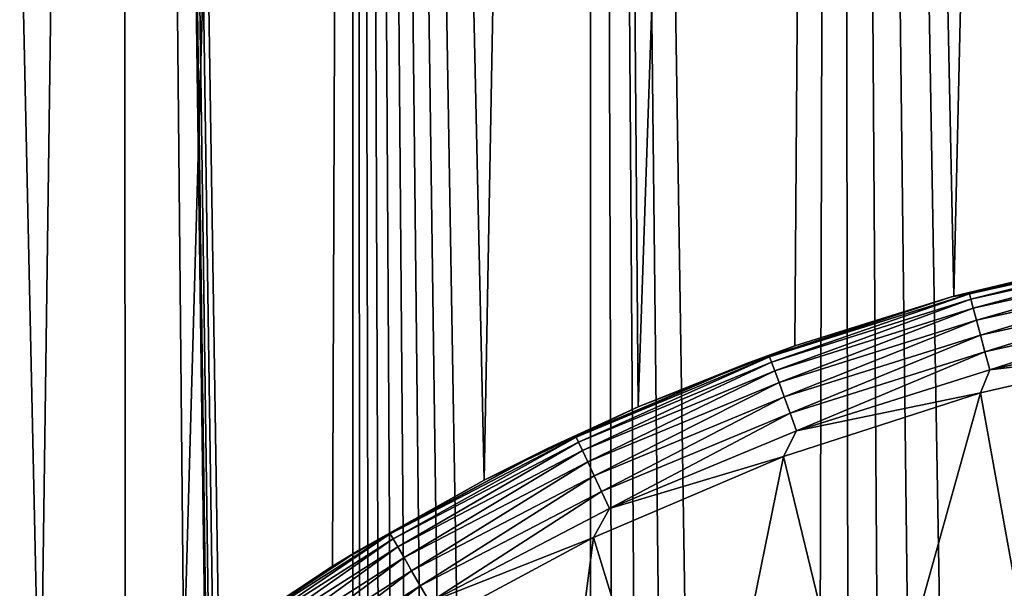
# Model space of a CAD drawing. Header units: metres. Extents: x -30 to 30, y -95 to 0.
# Tile 30 of 57: x -7.8 to -2.9, y -36.9 to -34. Entities that reach past the tile are written whole.
import ezdxf

# ---------------------------------------------------------------- set-up
doc = ezdxf.new("R2010")
doc.units = ezdxf.units.M
doc.layers.add('solid_122542', color=7, linetype='CONTINUOUS')

msp = doc.modelspace()

# ---------------------------------------------------------------- linework, layer by layer
at = {"layer": 'solid_122542'}
for points in [[(-7.744095, -37.835278, -13.714645), (-8.441636, -38.472748, -13.296664), (-8.416615, -7, -13.312312)], [(-8.417821, -94.5, 13.311754), (-7.319371, -94.5, 13.945942), (-8.416615, -7, 13.312312)], [(-7.319371, -94.5, 13.945942), (-7.320493, -7, 13.945159), (-8.416615, -7, 13.312312)], [(-7.744095, -37.835278, -13.714645), (-8.416615, -7, -13.312312), (-7.320493, -7, -13.945159)], [(-7.02575, -37.270535, -14.096146), (-7.744095, -37.835278, -13.714645), (-7.320493, -7, -13.945159)], [(-6.197879, -79.25174, 14.479254), (-6.172322, -7, 14.489898), (-7.320493, -7, 13.945159)], [(-6.341578, -80.988152, 14.416896), (-7.320493, -7, 13.945159), (-7.319371, -94.5, 13.945942)], [(-6.260949, -79.6856, 14.452094), (-6.197879, -79.25174, 14.479254), (-7.320493, -7, 13.945159)], [(-6.305659, -80.119759, 14.432642), (-6.260949, -79.6856, 14.452094), (-7.320493, -7, 13.945159)], [(-6.332411, -80.554008, 14.420924), (-6.305659, -80.119759, 14.432642), (-7.320493, -7, 13.945159)], [(-6.341578, -80.988152, 14.416896), (-6.332411, -80.554008, 14.420924), (-7.320493, -7, 13.945159)], [(-7.02575, -37.270535, -14.096146), (-7.320493, -7, -13.945159), (-6.172322, -7, -14.489898)], [(-6.284411, -36.77729, -14.441907), (-7.02575, -37.270535, -14.096146), (-6.172322, -7, -14.489898)], [(-5.526357, -36.347984, -14.748623), (-6.284411, -36.77729, -14.441907), (-6.172322, -7, -14.489898)], [(-6.197879, -79.25174, 14.479254), (-6.116127, -78.818031, 14.513975), (-6.172322, -7, 14.489898)], [(-5.004623, -75.815643, 14.933728), (-4.988686, -7, 14.938963), (-6.172322, -7, 14.489898)], [(-5.223289, -76.235916, 14.858659), (-5.004623, -75.815643, 14.933728), (-6.172322, -7, 14.489898)], [(-5.422603, -76.661392, 14.787085), (-5.223289, -76.235916, 14.858659), (-6.172322, -7, 14.489898)], [(-5.601139, -77.087914, 14.720386), (-5.422603, -76.661392, 14.787085), (-6.172322, -7, 14.489898)], [(-5.758858, -77.516228, 14.659402), (-5.601139, -77.087914, 14.720386), (-6.172322, -7, 14.489898)], [(-5.896971, -77.948608, 14.604391), (-5.758858, -77.516228, 14.659402), (-6.172322, -7, 14.489898)], [(-6.015921, -78.383171, 14.555796), (-5.896971, -77.948608, 14.604391), (-6.172322, -7, 14.489898)], [(-6.116127, -78.818031, 14.513975), (-6.015921, -78.383171, 14.555796), (-6.172322, -7, 14.489898)], [(-5.526357, -36.347984, -14.748623), (-6.172322, -7, -14.489898), (-4.988686, -7, -14.938963)], [(-4.757117, -35.98246, -15.014404), (-5.526357, -36.347984, -14.748623), (-4.988686, -7, -14.938963)], [(-5.004623, -75.815643, 14.933728), (-4.768061, -75.404724, 15.010932), (-4.988686, -7, 14.938963)], [(-3.94629, -74.231606, 15.2476), (-3.768406, -7, 15.292219), (-4.988686, -7, 14.938963)], [(-4.239465, -74.614037, 15.168699), (-3.94629, -74.231606, 15.2476), (-4.988686, -7, 14.938963)], [(-4.514159, -75.005836, 15.089231), (-4.239465, -74.614037, 15.168699), (-4.988686, -7, 14.938963)], [(-4.768061, -75.404724, 15.010932), (-4.514159, -75.005836, 15.089231), (-4.988686, -7, 14.938963)], [(-4.757117, -35.98246, -15.014404), (-4.988686, -7, -14.938963), (-3.768406, -7, -15.292219)], [(-3.975874, -35.677921, -15.239912), (-4.757117, -35.98246, -15.014404), (-3.768406, -7, -15.292219)], [(-3.181559, -35.429592, -15.42531), (-3.975874, -35.677921, -15.239912), (-3.768406, -7, -15.292219)], [(-3.94629, -74.231606, 15.2476), (-3.638048, -73.862259, 15.324069), (-3.768406, -7, 15.292219)], [(-2.635486, -72.850731, 15.527933), (-2.527528, -7, 15.54586), (-3.768406, -7, 15.292219)], [(-2.984647, -73.173248, 15.464617), (-2.635486, -72.850731, 15.527933), (-3.768406, -7, 15.292219)], [(-3.31825, -73.509758, 15.396483), (-2.984647, -73.173248, 15.464617), (-3.768406, -7, 15.292219)], [(-3.638048, -73.862259, 15.324069), (-3.31825, -73.509758, 15.396483), (-3.768406, -7, 15.292219)], [(-3.181559, -35.429592, -15.42531), (-3.768406, -7, -15.292219), (-2.527528, -7, -15.54586)], [(-2.378152, -35.238762, -15.569422), (-3.181559, -35.429592, -15.42531), (-2.527528, -7, -15.54586)], [(-2.142682, -35.192844, -22.5), (-3.192441, -35.432446, -22.5), (-2.378152, -35.238762, -15.569422)], [(-3.103342, -35.418171, -22.597546), (-3.192441, -35.432446, -22.5), (-2.142682, -35.192844, -22.5)], [(-2.08211, -35.191769, -22.597546), (-3.103342, -35.418171, -22.597546), (-2.142682, -35.192844, -22.5)], [(-3.095968, -35.44569, -22.691433), (-3.103342, -35.418171, -22.597546), (-2.08211, -35.191769, -22.597546)], [(-2.077163, -35.219826, -22.691433), (-3.095968, -35.44569, -22.691433), (-2.08211, -35.191769, -22.597546)], [(-3.192441, -35.432446, -22.5), (-3.181559, -35.429592, -15.42531), (-2.378152, -35.238762, -15.569422)], [(-3.083991, -35.490391, -22.777948), (-3.095968, -35.44569, -22.691433), (-2.077163, -35.219826, -22.691433)], [(-2.069127, -35.2654, -22.777948), (-3.083991, -35.490391, -22.777948), (-2.077163, -35.219826, -22.691433)], [(-3.067872, -35.550549, -22.853762), (-3.083991, -35.490391, -22.777948), (-2.069127, -35.2654, -22.777948)], [(-2.058312, -35.326733, -22.853762), (-3.067872, -35.550549, -22.853762), (-2.069127, -35.2654, -22.777948)], [(-3.048231, -35.623848, -22.915953), (-3.067872, -35.550549, -22.853762), (-2.058312, -35.326733, -22.853762)], [(-2.045134, -35.401466, -22.915953), (-3.048231, -35.623848, -22.915953), (-2.058312, -35.326733, -22.853762)], [(-3.025825, -35.70747, -22.962128), (-3.048231, -35.623848, -22.915953), (-2.045134, -35.401466, -22.915953)], [(-2.030101, -35.486721, -22.962128), (-3.025825, -35.70747, -22.962128), (-2.045134, -35.401466, -22.915953)], [(-3.192441, -35.432446, -22.5), (-4.216496, -35.765182, -22.5), (-3.975874, -35.677921, -15.239912)], [(-4.100956, -35.732716, -22.597546), (-4.216496, -35.765182, -22.5), (-3.192441, -35.432446, -22.5)], [(-3.103342, -35.418171, -22.597546), (-4.100956, -35.732716, -22.597546), (-3.192441, -35.432446, -22.5)], [(-4.091211, -35.759487, -22.691433), (-4.100956, -35.732716, -22.597546), (-3.103342, -35.418171, -22.597546)], [(-3.095968, -35.44569, -22.691433), (-4.091211, -35.759487, -22.691433), (-3.103342, -35.418171, -22.597546)], [(-4.075384, -35.802975, -22.777948), (-4.091211, -35.759487, -22.691433), (-3.095968, -35.44569, -22.691433)], [(-3.083991, -35.490391, -22.777948), (-4.075384, -35.802975, -22.777948), (-3.095968, -35.44569, -22.691433)], [(-3.192441, -35.432446, -22.5), (-3.975874, -35.677921, -15.239912), (-3.181559, -35.429592, -15.42531)], [(-4.054083, -35.8615, -22.853762), (-4.075384, -35.802975, -22.777948), (-3.083991, -35.490391, -22.777948)], [(-3.067872, -35.550549, -22.853762), (-4.054083, -35.8615, -22.853762), (-3.083991, -35.490391, -22.777948)], [(-3.001516, -35.798191, -22.990507), (-3.025825, -35.70747, -22.962128), (-2.030101, -35.486721, -22.962128)], [(-2.013792, -35.579216, -22.990507), (-3.001516, -35.798191, -22.990507), (-2.030101, -35.486721, -22.962128)], [(-4.028128, -35.932808, -22.915953), (-4.054083, -35.8615, -22.853762), (-3.067872, -35.550549, -22.853762)], [(-3.048231, -35.623848, -22.915953), (-4.028128, -35.932808, -22.915953), (-3.067872, -35.550549, -22.853762)], [(-2.013792, -35.579216, -22.990507), (-2.041457, -35.68261, -23), (-3.001516, -35.798191, -22.990507)], [(-3.998519, -36.01416, -22.962128), (-4.028128, -35.932808, -22.915953), (-3.048231, -35.623848, -22.915953)], [(-3.025825, -35.70747, -22.962128), (-3.998519, -36.01416, -22.962128), (-3.048231, -35.623848, -22.915953)], [(-4.216496, -35.765182, -22.5), (-4.757117, -35.98246, -15.014404), (-3.975874, -35.677921, -15.239912)], [(-3.047167, -35.91169, -23), (-2.041457, -35.68261, -23), (-2.734585, -37.642033, -23)], [(-3.001516, -35.798191, -22.990507), (-2.041457, -35.68261, -23), (-3.047167, -35.91169, -23)], [(-4.100956, -35.732716, -22.597546), (-5.067359, -36.133015, -22.597546), (-4.216496, -35.765182, -22.5)], [(-5.055318, -36.158836, -22.691433), (-5.067359, -36.133015, -22.597546), (-4.100956, -35.732716, -22.597546)], [(-4.091211, -35.759487, -22.691433), (-5.055318, -36.158836, -22.691433), (-4.100956, -35.732716, -22.597546)], [(-3.966396, -36.102417, -22.990507), (-3.998519, -36.01416, -22.962128), (-3.025825, -35.70747, -22.962128)], [(-3.001516, -35.798191, -22.990507), (-3.966396, -36.102417, -22.990507), (-3.025825, -35.70747, -22.962128)], [(-4.216496, -35.765182, -22.5), (-5.206604, -36.188374, -22.5), (-4.757117, -35.98246, -15.014404)], [(-5.067359, -36.133015, -22.597546), (-5.206604, -36.188374, -22.5), (-4.216496, -35.765182, -22.5)], [(-5.035761, -36.200775, -22.777948), (-5.055318, -36.158836, -22.691433), (-4.091211, -35.759487, -22.691433)], [(-4.075384, -35.802975, -22.777948), (-5.035761, -36.200775, -22.777948), (-4.091211, -35.759487, -22.691433)], [(-5.00944, -36.257221, -22.853762), (-5.035761, -36.200775, -22.777948), (-4.075384, -35.802975, -22.777948)], [(-4.054083, -35.8615, -22.853762), (-5.00944, -36.257221, -22.853762), (-4.075384, -35.802975, -22.777948)], [(-3.001516, -35.798191, -22.990507), (-3.047167, -35.91169, -23), (-3.966396, -36.102417, -22.990507)], [(-4.977369, -36.325996, -22.915953), (-5.00944, -36.257221, -22.853762), (-4.054083, -35.8615, -22.853762)], [(-4.028128, -35.932808, -22.915953), (-4.977369, -36.325996, -22.915953), (-4.054083, -35.8615, -22.853762)], [(-4.940783, -36.404457, -22.962128), (-4.977369, -36.325996, -22.915953), (-4.028128, -35.932808, -22.915953)], [(-3.998519, -36.01416, -22.962128), (-4.940783, -36.404457, -22.962128), (-4.028128, -35.932808, -22.915953)], [(-4.031937, -36.230007, -23), (-3.047167, -35.91169, -23), (-3.61498, -37.944965, -23)], [(-3.966396, -36.102417, -22.990507), (-3.047167, -35.91169, -23), (-4.031937, -36.230007, -23)], [(-3.047167, -35.91169, -23), (-2.734585, -37.642033, -23), (-3.61498, -37.944965, -23)], [(-5.206604, -36.188374, -22.5), (-5.526357, -36.347984, -14.748623), (-4.757117, -35.98246, -15.014404)], [(-4.90109, -36.489578, -22.990507), (-4.940783, -36.404457, -22.962128), (-3.998519, -36.01416, -22.962128)], [(-3.966396, -36.102417, -22.990507), (-4.90109, -36.489578, -22.990507), (-3.998519, -36.01416, -22.962128)], [(-5.067359, -36.133015, -22.597546), (-5.995196, -36.616016, -22.597546), (-5.206604, -36.188374, -22.5)], [(-5.980951, -36.64069, -22.691433), (-5.995196, -36.616016, -22.597546), (-5.067359, -36.133015, -22.597546)], [(-5.055318, -36.158836, -22.691433), (-5.980951, -36.64069, -22.691433), (-5.067359, -36.133015, -22.597546)], [(-3.966396, -36.102417, -22.990507), (-4.031937, -36.230007, -23), (-4.90109, -36.489578, -22.990507)], [(-5.206604, -36.188374, -22.5), (-6.154791, -36.698616, -22.5), (-5.526357, -36.347984, -14.748623)], [(-5.995196, -36.616016, -22.597546), (-6.154791, -36.698616, -22.5), (-5.206604, -36.188374, -22.5)], [(-5.957813, -36.680767, -22.777948), (-5.980951, -36.64069, -22.691433), (-5.055318, -36.158836, -22.691433)], [(-5.035761, -36.200775, -22.777948), (-5.957813, -36.680767, -22.777948), (-5.055318, -36.158836, -22.691433)], [(-5.926672, -36.734703, -22.853762), (-5.957813, -36.680767, -22.777948), (-5.035761, -36.200775, -22.777948)], [(-5.00944, -36.257221, -22.853762), (-5.926672, -36.734703, -22.853762), (-5.035761, -36.200775, -22.777948)], [(-4.980608, -36.634777, -23), (-4.031937, -36.230007, -23), (-4.458834, -38.329586, -23)], [(-4.90109, -36.489578, -22.990507), (-4.031937, -36.230007, -23), (-4.980608, -36.634777, -23)], [(-4.031937, -36.230007, -23), (-3.61498, -37.944965, -23), (-4.458834, -38.329586, -23)], [(-5.888729, -36.800423, -22.915953), (-5.926672, -36.734703, -22.853762), (-5.00944, -36.257221, -22.853762)], [(-4.977369, -36.325996, -22.915953), (-5.888729, -36.800423, -22.915953), (-5.00944, -36.257221, -22.853762)], [(-5.845444, -36.875393, -22.962128), (-5.888729, -36.800423, -22.915953), (-4.977369, -36.325996, -22.915953)], [(-4.940783, -36.404457, -22.962128), (-5.845444, -36.875393, -22.962128), (-4.977369, -36.325996, -22.915953)], [(-6.154791, -36.698616, -22.5), (-6.284411, -36.77729, -14.441907), (-5.526357, -36.347984, -14.748623)], [(-5.798484, -36.95673, -22.990507), (-5.845444, -36.875393, -22.962128), (-4.940783, -36.404457, -22.962128)], [(-4.90109, -36.489578, -22.990507), (-5.798484, -36.95673, -22.990507), (-4.940783, -36.404457, -22.962128)], [(-4.90109, -36.489578, -22.990507), (-4.980608, -36.634777, -23), (-5.798484, -36.95673, -22.990507)], [(-5.995196, -36.616016, -22.597546), (-6.877407, -37.178047, -22.597546), (-6.154791, -36.698616, -22.5)], [(-6.861065, -37.201382, -22.691433), (-6.877407, -37.178047, -22.597546), (-5.995196, -36.616016, -22.597546)], [(-5.980951, -36.64069, -22.691433), (-6.861065, -37.201382, -22.691433), (-5.995196, -36.616016, -22.597546)], [(-6.834522, -37.239292, -22.777948), (-6.861065, -37.201382, -22.691433), (-5.980951, -36.64069, -22.691433)], [(-5.957813, -36.680767, -22.777948), (-6.834522, -37.239292, -22.777948), (-5.980951, -36.64069, -22.691433)], [(-5.891074, -37.123524, -23), (-4.980608, -36.634777, -23), (-5.264308, -38.793354, -23)], [(-5.798484, -36.95673, -22.990507), (-4.980608, -36.634777, -23), (-5.891074, -37.123524, -23)], [(-4.980608, -36.634777, -23), (-4.458834, -38.329586, -23), (-5.264308, -38.793354, -23)], [(-6.154791, -36.698616, -22.5), (-7.053423, -37.291798, -22.5), (-6.284411, -36.77729, -14.441907)], [(-6.877407, -37.178047, -22.597546), (-7.053423, -37.291798, -22.5), (-6.154791, -36.698616, -22.5)], [(-6.7988, -37.29031, -22.853762), (-6.834522, -37.239292, -22.777948), (-5.957813, -36.680767, -22.777948)], [(-5.926672, -36.734703, -22.853762), (-6.7988, -37.29031, -22.853762), (-5.957813, -36.680767, -22.777948)], [(-7.053423, -37.291798, -22.5), (-7.02575, -37.270535, -14.096146), (-6.284411, -36.77729, -14.441907)], [(-6.755273, -37.35247, -22.915953), (-6.7988, -37.29031, -22.853762), (-5.926672, -36.734703, -22.853762)], [(-5.888729, -36.800423, -22.915953), (-6.755273, -37.35247, -22.915953), (-5.926672, -36.734703, -22.853762)], [(-6.705618, -37.423386, -22.962128), (-6.755273, -37.35247, -22.915953), (-5.888729, -36.800423, -22.915953)], [(-5.845444, -36.875393, -22.962128), (-6.705618, -37.423386, -22.962128), (-5.888729, -36.800423, -22.915953)], [(-6.651747, -37.50032, -22.990507), (-6.705618, -37.423386, -22.962128), (-5.845444, -36.875393, -22.962128)], [(-5.798484, -36.95673, -22.990507), (-6.651747, -37.50032, -22.990507), (-5.845444, -36.875393, -22.962128)]]:
    msp.add_3dface(points, dxfattribs=at)

doc.saveas('drawing.dxf')
